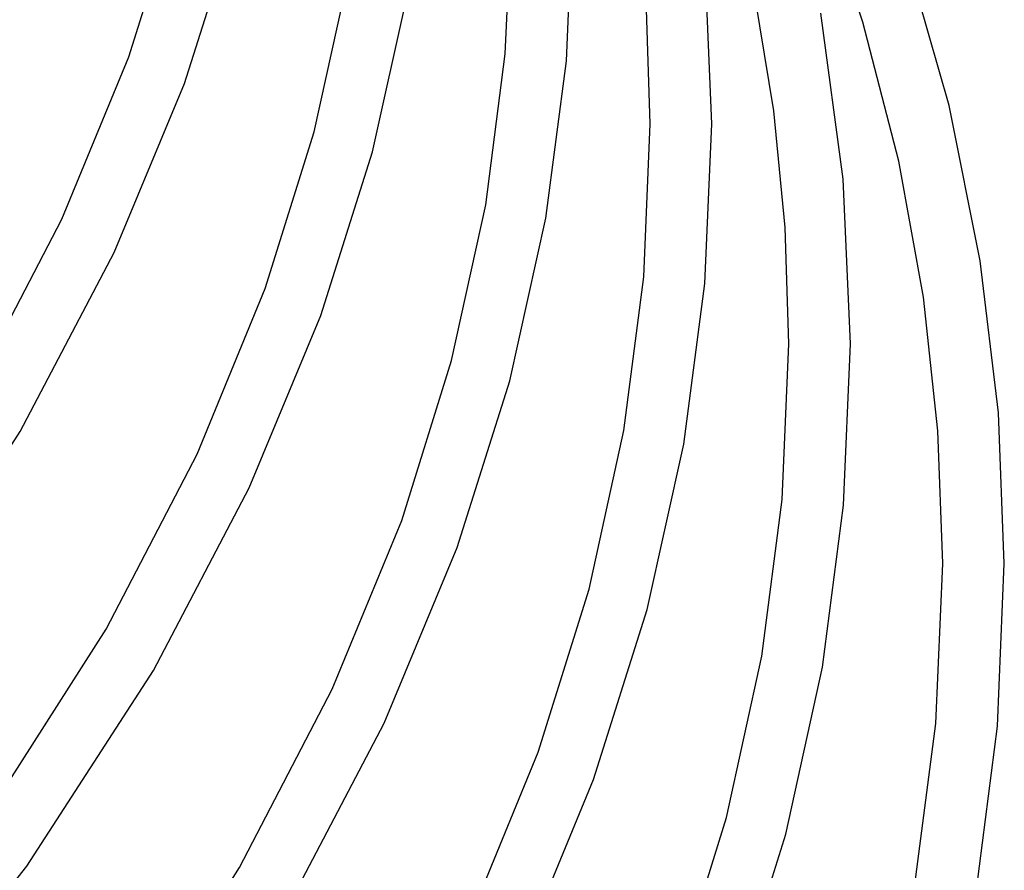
# Model space of a CAD drawing. Header units: millimetres. Extents: x -519 to 519, y -260 to 440.
# Tile 95 of 107: x 426 to 490, y -18 to 37. Entities that reach past the tile are written whole.
import ezdxf

# ---------------------------------------------------------------- set-up
doc = ezdxf.new("R2010")
doc.units = ezdxf.units.MM
doc.layers.add('THICK', color=7, linetype='Continuous')

msp = doc.modelspace()

# ---------------------------------------------------------------- linework, layer by layer
at = {"layer": 'THICK'}
for p, q in [((480.809, 36.934), (477.5, 46.683)), ((433.114, 34.676), (436.239, 44.673)), ((457.581, 34.871), (458, 44.616)), ((461.558, 34.433), (462, 44.616)), ((436.742, 32.947), (440.035, 43.384)), ((486.408, 31.524), (483.472, 41.829)), ((445.166, 29.812), (447.339, 39.731)), ((471, 30.327), (470.595, 40.139)), ((448.958, 28.507), (451.248, 38.863)), ((475.021, 31.181), (473.772, 38.872)), ((467, 30.327), (466.76, 37.755)), ((479.528, 26.727), (478.091, 37.532)), ((483.137, 27.904), (480.809, 36.934)), ((428.771, 24.125), (433.114, 34.676)), ((456.308, 25.065), (457.581, 34.871)), ((460.215, 24.188), (461.558, 34.433)), ((432.175, 21.959), (436.742, 32.947)), ((488.434, 21.42), (486.408, 31.524)), ((475.757, 23.584), (475.021, 31.181)), ((466.573, 20.394), (467, 30.327)), ((470.55, 19.952), (471, 30.327)), ((441.981, 19.616), (445.166, 29.812)), ((445.601, 17.864), (448.958, 28.507)), ((484.748, 19.052), (483.137, 27.904)), ((480, 16.038), (479.528, 26.727)), ((454.094, 14.952), (456.308, 25.065)), ((422.971, 12.972), (428.771, 24.125)), ((457.881, 13.631), (460.215, 24.188)), ((476, 16.022), (475.757, 23.584)), ((426.065, 10.332), (432.175, 21.959)), ((489.612, 11.543), (488.434, 21.42)), ((465.276, 10.399), (466.573, 20.394)), ((469.182, 9.513), (470.55, 19.952)), ((437.555, 8.855), (441.981, 19.616)), ((485.689, 10.366), (484.748, 19.052)), ((440.945, 6.66), (445.601, 17.864)), ((475.565, 5.918), (476, 16.038)), ((479.549, 5.554), (480, 16.022)), ((450.849, 4.557), (454.094, 14.952)), ((454.461, 2.784), (457.881, 13.631)), ((490, 1.749), (489.612, 11.543)), ((417.999, -2.138), (426.065, 10.332)), ((463.021, 0.092), (465.276, 10.399)), ((486, 1.749), (485.689, 10.366)), ((466.805, -1.242), (469.182, 9.513)), ((431.646, -2.517), (437.555, 8.855)), ((434.717, -5.196), (440.945, 6.66)), ((474.245, -4.266), (475.565, 5.918)), ((478.178, -4.997), (479.549, 5.554)), ((446.339, -6.414), (450.849, 4.557)), ((449.717, -8.636), (454.461, 2.784)), ((485.55, -8.653), (486, 1.749)), ((489.551, -8.819), (490, 1.749)), ((459.717, -10.501), (463.021, 0.092)), ((463.321, -12.294), (466.805, -1.242)), ((423.802, -14.794), (431.646, -2.517)), ((471.949, -14.767), (474.245, -4.266)), ((475.802, -15.841), (478.178, -4.997)), ((426.495, -17.913), (434.717, -5.196)), ((440.322, -18.003), (446.339, -6.414)), ((443.372, -20.72), (449.717, -8.636)), ((484.184, -19.123), (485.55, -8.653)), ((488.188, -19.444), (489.551, -8.819)), ((455.125, -21.681), (459.717, -10.501)), ((458.49, -23.93), (463.321, -12.294)), ((468.585, -25.558), (471.949, -14.767)), ((472.325, -26.978), (475.802, -15.841)), ((415.402, -31.987), (426.495, -17.913)), ((432.332, -30.519), (440.322, -18.003))]:
    msp.add_line(p, q, dxfattribs=at)

doc.saveas('drawing.dxf')
